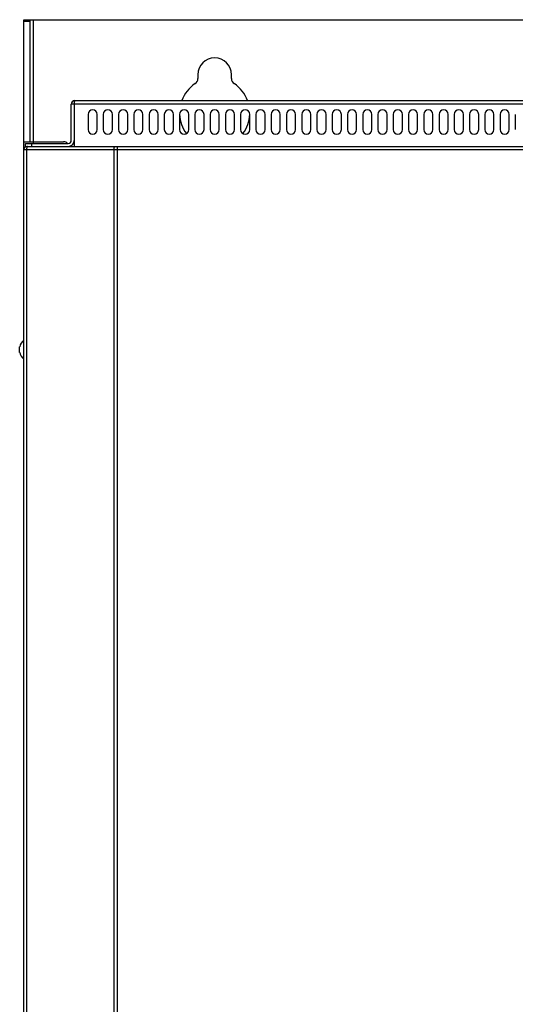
# Model space of a CAD drawing. Header units: millimetres. Extents: x 0 to 1574, y -402 to 1216.
# Tile 36 of 89: x 429 to 591, y 466 to 789. Entities that reach past the tile are written whole.
import ezdxf

# ---------------------------------------------------------------- set-up
doc = ezdxf.new("R2010")
doc.units = ezdxf.units.MM
doc.header["$LTSCALE"] = 65.395
for name, color, linetype in [('A_3X8_GBT12615_90_3_AM_0', 7, 'CONTINUOUS'), ('MANIFOLD_SOLID_BREP_128378_AM_0', 7, 'CONTINUOUS'), ('MANIFOLD_SOLID_BREP_372190_AM_0', 7, 'CONTINUOUS'), ('MANIFOLD_SOLID_BREP_372810_AM_0', 7, 'CONTINUOUS'), ('MANIFOLD_SOLID_BREP_6473_AM_0', 7, 'CONTINUOUS')]:
    doc.layers.add(name, color=color, linetype=linetype)

msp = doc.modelspace()

# ---------------------------------------------------------------- linework, layer by layer
at = {"layer": 'A_3X8_GBT12615_90_3_AM_0', "color": 7}
msp.add_line((428.89, 679.66), (428.89, 681.46), dxfattribs=at)
for start, end in [(128.8387, 166.9643), (193.0357, 231.1613)]:
    msp.add_arc((432.78, 680.56), 3.99, start, end, dxfattribs=at)
at = {"layer": 'MANIFOLD_SOLID_BREP_128378_AM_0', "color": 7}
for p, q in [((445.79, 749.06), (445.79, 760.86)), ((446.79, 760.86), (445.79, 760.86)), ((446.79, 760.86), (446.79, 747.06)), ((738.79, 760.86), (446.79, 760.86)), ((446.99, 762.06), (738.59, 762.06)), ((451.29, 757.56), (451.29, 752.56)), ((454.29, 752.56), (454.29, 757.56)), ((456.29, 757.56), (456.29, 752.56)), ((459.29, 752.56), (459.29, 757.56)), ((461.29, 757.56), (461.29, 752.56)), ((464.29, 752.56), (464.29, 757.56)), ((466.29, 757.56), (466.29, 752.56)), ((469.29, 752.56), (469.29, 757.56)), ((471.29, 757.56), (471.29, 752.56)), ((474.29, 752.56), (474.29, 757.56)), ((476.29, 757.56), (476.29, 752.56)), ((479.29, 752.56), (479.29, 757.56)), ((481.29, 757.56), (481.29, 752.56)), ((484.29, 752.56), (484.29, 757.56)), ((486.29, 757.56), (486.29, 752.56)), ((489.29, 752.56), (489.29, 757.56)), ((491.29, 757.56), (491.29, 752.56)), ((494.29, 752.56), (494.29, 757.56)), ((496.29, 757.56), (496.29, 752.56)), ((499.29, 752.56), (499.29, 757.56)), ((501.29, 757.56), (501.29, 752.56)), ((504.29, 752.56), (504.29, 757.56)), ((506.29, 757.56), (506.29, 752.56)), ((509.29, 752.56), (509.29, 757.56)), ((511.29, 757.56), (511.29, 752.56)), ((514.29, 752.56), (514.29, 757.56)), ((516.29, 757.56), (516.29, 752.56)), ((519.29, 752.56), (519.29, 757.56)), ((521.29, 757.56), (521.29, 752.56)), ((524.29, 752.56), (524.29, 757.56)), ((526.29, 757.56), (526.29, 752.56)), ((529.29, 752.56), (529.29, 757.56)), ((531.29, 757.56), (531.29, 752.56)), ((534.29, 752.56), (534.29, 757.56)), ((536.29, 757.56), (536.29, 752.56)), ((539.29, 752.56), (539.29, 757.56)), ((541.29, 757.56), (541.29, 752.56)), ((544.29, 752.56), (544.29, 757.56)), ((546.29, 757.56), (546.29, 752.56)), ((549.29, 752.56), (549.29, 757.56)), ((551.29, 757.56), (551.29, 752.56)), ((554.29, 752.56), (554.29, 757.56)), ((556.29, 757.56), (556.29, 752.56)), ((559.29, 752.56), (559.29, 757.56)), ((561.29, 757.56), (561.29, 752.56)), ((564.29, 752.56), (564.29, 757.56)), ((566.29, 757.56), (566.29, 752.56)), ((569.29, 752.56), (569.29, 757.56)), ((571.29, 757.56), (571.29, 752.56)), ((574.29, 752.56), (574.29, 757.56)), ((576.29, 757.56), (576.29, 752.56)), ((579.29, 752.56), (579.29, 757.56)), ((581.29, 757.56), (581.29, 752.56)), ((584.29, 752.56), (584.29, 757.56)), ((586.29, 757.56), (586.29, 752.56)), ((589.29, 752.56), (589.29, 757.56)), ((591.29, 757.56), (591.29, 752.56)), ((430.79, 747.06), (430.79, 748.06)), ((430.79, 748.06), (444.79, 748.06)), ((432.79, 748.06), (432.79, 747.06)), ((430.79, 747.06), (431.28, 747.06))]:
    msp.add_line(p, q, dxfattribs=at)
msp.add_lwpolyline([(446.79, 760.86), (446.84, 761.25), (446.85, 761.38), (446.87, 761.5), (446.88, 761.61), (446.89, 761.71), (446.91, 761.8), (446.92, 761.87), (446.94, 761.94), (446.95, 761.99), (446.97, 762.03), (446.98, 762.05), (446.99, 762.06)], dxfattribs=at)
for centre, radius, start, end in [((446.99, 760.86), 1.2, 90, 180), ((452.79, 757.56), 1.5, 0, 180), ((457.79, 757.56), 1.5, 0, 180), ((462.79, 757.56), 1.5, 0, 180), ((467.79, 757.56), 1.5, 0, 180), ((472.79, 757.56), 1.5, 0, 180), ((477.79, 757.56), 1.5, 0, 180), ((482.79, 757.56), 1.5, 0, 180), ((487.79, 757.56), 1.5, 0, 180), ((492.79, 757.56), 1.5, 0, 180), ((497.79, 757.56), 1.5, 0, 180), ((502.79, 757.56), 1.5, 0, 180), ((507.79, 757.56), 1.5, 0, 180), ((512.79, 757.56), 1.5, 0, 180), ((517.79, 757.56), 1.5, 0, 180), ((522.79, 757.56), 1.5, 0, 180), ((527.79, 757.56), 1.5, 0, 180), ((532.79, 757.56), 1.5, 0, 180), ((537.79, 757.56), 1.5, 0, 180), ((542.79, 757.56), 1.5, 0, 180), ((547.79, 757.56), 1.5, 0, 180), ((552.79, 757.56), 1.5, 0, 180), ((557.79, 757.56), 1.5, 0, 180), ((562.79, 757.56), 1.5, 0, 180), ((567.79, 757.56), 1.5, 0, 180), ((572.79, 757.56), 1.5, 0, 180), ((577.79, 757.56), 1.5, 0, 180), ((582.79, 757.56), 1.5, 0, 180), ((587.79, 757.56), 1.5, 0, 180), ((452.79, 752.56), 1.5, 180, 360), ((457.79, 752.56), 1.5, 180, 360), ((462.79, 752.56), 1.5, 180, 360), ((467.79, 752.56), 1.5, 180, 360), ((472.79, 752.56), 1.5, 180, 360), ((477.79, 752.56), 1.5, 180, 360), ((482.79, 752.56), 1.5, 180, 360), ((487.79, 752.56), 1.5, 180, 360), ((492.79, 752.56), 1.5, 180, 360), ((497.79, 752.56), 1.5, 180, 360), ((502.79, 752.56), 1.5, 180, 360), ((507.79, 752.56), 1.5, 180, 360), ((512.79, 752.56), 1.5, 180, 360), ((517.79, 752.56), 1.5, 180, 360), ((522.79, 752.56), 1.5, 180, 360), ((527.79, 752.56), 1.5, 180, 360), ((532.79, 752.56), 1.5, 180, 360), ((537.79, 752.56), 1.5, 180, 360), ((542.79, 752.56), 1.5, 180, 360), ((547.79, 752.56), 1.5, 180, 360), ((552.79, 752.56), 1.5, 180, 360), ((557.79, 752.56), 1.5, 180, 360), ((562.79, 752.56), 1.5, 180, 360), ((567.79, 752.56), 1.5, 180, 360), ((572.79, 752.56), 1.5, 180, 360), ((577.79, 752.56), 1.5, 180, 360), ((582.79, 752.56), 1.5, 180, 360), ((587.79, 752.56), 1.5, 180, 360), ((444.79, 749.06), 2, 270, 360), ((444.79, 749.06), 1, 270, 360)]:
    msp.add_arc(centre, radius, start, end, dxfattribs=at)
at = {"layer": 'MANIFOLD_SOLID_BREP_372190_AM_0', "color": 7}
for p, q in [((430.28, 129.56), (430.28, 746.06)), ((430.28, 746.06), (639.33, 746.06)), ((431.16, 746.06), (431.16, 129.56)), ((459.81, 129.56), (459.81, 746.06)), ((460.85, 746.06), (460.85, 129.06))]:
    msp.add_line(p, q, dxfattribs=at)
at = {"layer": 'MANIFOLD_SOLID_BREP_372810_AM_0', "color": 7}
for p, q in [((430.28, 746.06), (638.31, 746.06)), ((431.28, 747.06), (640.51, 747.06)), ((460.85, 747.06), (460.85, 746.06))]:
    msp.add_line(p, q, dxfattribs=at)
for points in [[(431.57, 747.06), (431.53, 747.05), (431.48, 747.03), (431.44, 747), (431.4, 746.96), (431.36, 746.91), (431.32, 746.85), (431.28, 746.77), (431.25, 746.69), (431.22, 746.6), (431.2, 746.5), (431.18, 746.4), (431.17, 746.29), (431.16, 746.17), (431.16, 746.06)], [(459.81, 746.06), (459.82, 746.17), (459.82, 746.28), (459.84, 746.39), (459.86, 746.49), (459.88, 746.59), (459.9, 746.68), (459.94, 746.76), (459.97, 746.84), (460.01, 746.9), (460.05, 746.96), (460.09, 747), (460.14, 747.03), (460.18, 747.05), (460.23, 747.06)]]:
    msp.add_lwpolyline(points, dxfattribs=at)
msp.add_arc((431.28, 746.06), 1, 90, 180, dxfattribs=at)
at = {"layer": 'MANIFOLD_SOLID_BREP_6473_AM_0', "color": 7}
for p, q in [((430.29, 746.22), (430.29, 788.56)), ((430.29, 788.56), (755.29, 788.56)), ((432.29, 787.97), (430.29, 787.97)), ((432.29, 748.56), (432.29, 788.56)), ((433.29, 788.56), (433.29, 748.06)), ((487.29, 770.56), (487.29, 769.28)), ((498.29, 769.28), (498.29, 770.56)), ((430.29, 748.56), (443.29, 748.56))]:
    msp.add_line(p, q, dxfattribs=at)
for centre, radius, start, end in [((492.79, 770.56), 5.5, 0, 180), ((492.79, 758.06), 11.5, 123.749, 159.6435), ((485.29, 769.28), 2, 303.749, 360), ((500.29, 769.28), 2, 180, 236.251), ((492.79, 758.06), 11.5, 20.3578, 56.251), ((492.79, 758.06), 11.5, 182.4909, 216.3033), ((492.79, 758.06), 11.5, 323.6971, 357.5089), ((443.29, 746.56), 2, 48.6201, 90), ((443.29, 746.56), 2, 14.4879, 15.873)]:
    msp.add_arc(centre, radius, start, end, dxfattribs=at)

doc.saveas('drawing.dxf')
